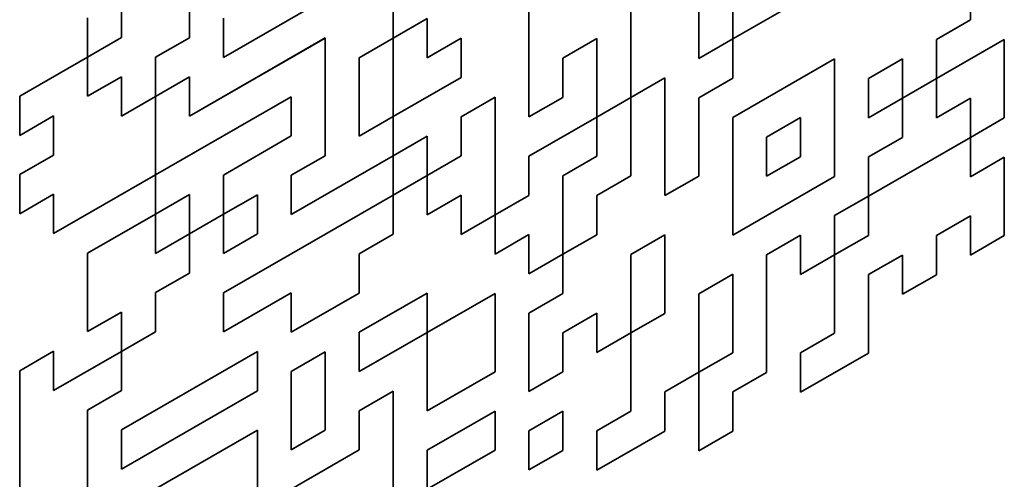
# Model space of a CAD drawing. Header units: millimetres. Extents: x 5 to 415, y 5 to 292.
# Tile 31 of 37: x 378.34 to 382.23, y 226.97 to 228.79. Entities that reach past the tile are written whole.
import ezdxf

# ---------------------------------------------------------------- set-up
doc = ezdxf.new("R2010")
doc.units = ezdxf.units.MM
doc.layers.add('Sichtbar (ISO)', color=7, linetype='Continuous', lineweight=35)

msp = doc.modelspace()

# ---------------------------------------------------------------- linework, layer by layer
at = {"layer": 'Sichtbar (ISO)'}
for p, q in [((381.02581979, 228.63309987), (381.02581979, 229.25330804)), ((381.15985554, 228.71036737), (381.15985554, 229.17552349)), ((381.15992625, 229.17548277), (381.15992625, 228.71032665)), ((380.75753616, 228.47868705), (380.75753616, 229.09889521)), ((380.75760687, 229.09885449), (380.75760687, 228.47864633)), ((379.01422291, 228.7151146), (379.01422291, 229.02521868)), ((379.14832937, 228.63728933), (379.81886166, 229.0234232)), ((380.3552875, 228.40201805), (380.3552875, 229.02222621)), ((382.09860075, 228.78579866), (382.09860075, 228.94076926)), ((382.09867146, 228.94080998), (382.09867146, 228.78575794)), ((378.74593928, 228.71575381), (378.74593928, 228.87072442)), ((378.74600999, 228.87076514), (378.74600999, 228.7157131)), ((379.81879095, 228.71335984), (379.81879095, 228.86841188)), ((379.81886166, 228.86837116), (379.81886166, 228.71331912)), ((381.15992625, 228.71032665), (381.42813916, 228.86478019)), ((378.61190354, 228.63848632), (378.61190354, 228.79353836)), ((379.14825866, 228.63733005), (379.14825866, 228.79238209)), ((379.14832937, 228.79234137), (379.14832937, 228.63728933)), ((379.81886166, 228.71331912), (379.95296812, 228.79054589)), ((379.95289741, 228.63553457), (379.95289741, 228.79050517)), ((379.95296812, 228.79054589), (379.95296812, 228.63549385)), ((381.96449429, 228.70857188), (382.09860075, 228.78579866)), ((382.09867146, 228.78575794), (381.964565, 228.70853116)), ((382.09867146, 228.78575794), (382.09860075, 228.78579866)), ((378.61190354, 228.63856776), (378.74593928, 228.71575381)), ((378.74600999, 228.7157131), (378.61190354, 228.63848632)), ((378.74600999, 228.7157131), (378.74593928, 228.71575381)), ((378.88011645, 228.63788783), (379.01422291, 228.7151146)), ((379.01422291, 228.40509196), (379.55057804, 228.71395833)), ((379.55064875, 228.71391761), (379.01422291, 228.40501052)), ((379.55064875, 228.71391761), (379.55057804, 228.71395833)), ((379.55064875, 228.24876149), (379.55064875, 228.71391761)), ((379.68468449, 228.63613306), (379.81879095, 228.71335984)), ((379.81886166, 228.71331912), (379.6847552, 228.63609234)), ((379.81886166, 228.71331912), (379.81879095, 228.71335984)), ((379.81886166, 228.40321504), (379.81886166, 228.71331912)), ((379.95296812, 228.63549385), (380.08707458, 228.71272062)), ((380.08700387, 228.5577093), (380.08700387, 228.7126799)), ((380.08707458, 228.71272062), (380.08707458, 228.55766858)), ((380.48932324, 228.63433758), (380.6234297, 228.71156435)), ((380.62350041, 228.71152364), (380.48939396, 228.63429686)), ((380.62350041, 228.71152364), (380.6234297, 228.71156435)), ((380.62350041, 228.40141955), (380.62350041, 228.71152364)), ((381.02581979, 228.63318131), (381.15985554, 228.71036737)), ((381.15992625, 228.71032665), (381.02581979, 228.63309987)), ((381.15992625, 228.71032665), (381.15985554, 228.71036737)), ((381.15992625, 228.55527461), (381.15992625, 228.71032665)), ((381.96449429, 228.55351984), (381.96449429, 228.70857188)), ((381.964565, 228.70853116), (381.96449429, 228.70857188)), ((381.964565, 228.70853116), (381.964565, 228.55347912)), ((381.964565, 228.55347912), (382.23277792, 228.70793267)), ((382.23270721, 228.39786931), (382.23270721, 228.70789195)), ((382.23277792, 228.70793267), (382.23277792, 228.39782859)), ((378.34369062, 228.48403278), (378.61190354, 228.63848632)), ((378.61183283, 228.483475), (378.61183283, 228.6384456)), ((378.61190354, 228.63848632), (378.61190354, 228.48343428)), ((378.88011645, 228.48283579), (378.88011645, 228.63788783)), ((379.14832937, 228.63728933), (379.14825866, 228.63733005)), ((379.68468449, 228.32602898), (379.68468449, 228.63613306)), ((379.6847552, 228.63609234), (379.68468449, 228.63613306)), ((379.6847552, 228.63609234), (379.6847552, 228.32598826)), ((379.95289741, 228.63553457), (379.95296812, 228.63549385)), ((380.48932324, 228.47928554), (380.48932324, 228.63433758)), ((380.48939396, 228.63429686), (380.48932324, 228.63433758)), ((380.48939396, 228.63429686), (380.48939396, 228.47924482)), ((381.15985554, 228.40026328), (381.56217491, 228.6319436)), ((381.56224562, 228.63190288), (381.15992625, 228.40022256)), ((381.56224562, 228.63190288), (381.56217491, 228.6319436)), ((381.56224562, 228.16674676), (381.56224562, 228.63190288)), ((381.69628137, 228.55411834), (381.83038783, 228.63134511)), ((381.83045854, 228.63130439), (381.69635208, 228.55407762)), ((381.83045854, 228.63130439), (381.83038783, 228.63134511)), ((381.83045854, 228.47625235), (381.83045854, 228.63130439)), ((378.61190354, 228.48343428), (378.74600999, 228.56066105)), ((378.74593928, 228.40564973), (378.74593928, 228.56062033)), ((378.74600999, 228.56066105), (378.74600999, 228.40560901)), ((378.88011645, 228.48291723), (379.0141522, 228.56010328)), ((379.01422291, 228.56006256), (378.88011645, 228.48283579)), ((379.01422291, 228.56006256), (379.0141522, 228.56010328)), ((379.01422291, 228.40501052), (379.01422291, 228.56006256)), ((379.81886166, 228.40329648), (380.08700387, 228.5577093)), ((380.08707458, 228.55766858), (379.81886166, 228.40321504)), ((380.08707458, 228.55766858), (380.08700387, 228.5577093)), ((380.75760687, 228.47864633), (380.89171333, 228.5558731)), ((380.89164262, 228.0907577), (380.89164262, 228.55583238)), ((380.89171333, 228.5558731), (380.89171333, 228.09071698)), ((381.02581979, 228.47804783), (381.15992625, 228.55527461)), ((381.69628137, 228.3990663), (381.69628137, 228.55411834)), ((381.69635208, 228.55407762), (381.69628137, 228.55411834)), ((381.69635208, 228.55407762), (381.69635208, 228.39902558)), ((381.83045854, 228.47633379), (381.96449429, 228.55351984)), ((381.964565, 228.55347912), (381.83045854, 228.47625235)), ((381.964565, 228.55347912), (381.96449429, 228.55351984)), ((381.964565, 228.39842708), (381.964565, 228.55347912)), ((378.34369062, 228.32898073), (378.34369062, 228.48403278)), ((378.61183283, 228.483475), (378.61190354, 228.48343428)), ((378.74600999, 228.40560901), (378.88011645, 228.48283579)), ((378.88004574, 228.17277242), (378.88004574, 228.48279507)), ((378.88011645, 228.48283579), (378.88011645, 228.1727317)), ((378.88011645, 228.1727317), (379.41654229, 228.4816388)), ((379.41647158, 228.32662748), (379.41647158, 228.48159808)), ((379.41654229, 228.4816388), (379.41654229, 228.32658676)), ((380.08707458, 228.40261654), (380.22118104, 228.47984332)), ((380.22111033, 228.01472791), (380.22111033, 228.4798026)), ((380.22118104, 228.47984332), (380.22118104, 228.01468719)), ((380.3552875, 228.40209949), (380.48932324, 228.47928554)), ((380.48939396, 228.47924482), (380.3552875, 228.40201805)), ((380.48939396, 228.47924482), (380.48932324, 228.47928554)), ((380.62350041, 228.40150099), (380.75753616, 228.47868705)), ((380.75760687, 228.47864633), (380.62350041, 228.40141955)), ((380.75760687, 228.47864633), (380.75753616, 228.47868705)), ((380.75760687, 228.16854224), (380.75760687, 228.47864633)), ((381.02581979, 228.16794375), (381.02581979, 228.47804783)), ((381.69635208, 228.39902558), (381.83045854, 228.47625235)), ((381.83038783, 228.32124103), (381.83038783, 228.47621163)), ((381.83045854, 228.47625235), (381.83045854, 228.32120031)), ((381.964565, 228.39850852), (382.09860075, 228.47569457)), ((382.09867146, 228.47565386), (381.964565, 228.39842708)), ((382.09867146, 228.47565386), (382.09860075, 228.47569457)), ((382.09867146, 228.32060181), (382.09867146, 228.47565386)), ((378.34369062, 228.32906217), (378.47772637, 228.40624823)), ((378.47779708, 228.40620751), (378.34369062, 228.32898073)), ((378.47779708, 228.40620751), (378.47772637, 228.40624823)), ((378.47779708, 228.25115547), (378.47779708, 228.40620751)), ((378.74593928, 228.40564973), (378.74600999, 228.40560901)), ((379.6847552, 228.32598826), (379.81886166, 228.40321504)), ((379.81879095, 228.24820371), (379.81879095, 228.40317432)), ((379.81886166, 228.40321504), (379.81886166, 228.248163)), ((380.08707458, 228.2475645), (380.08707458, 228.40261654)), ((380.3552875, 228.24696601), (380.62350041, 228.40141955)), ((380.6234297, 228.24640823), (380.6234297, 228.40137883)), ((380.62350041, 228.40141955), (380.62350041, 228.24636751)), ((381.15985554, 227.93510716), (381.15985554, 228.40026328)), ((381.15992625, 228.40022256), (381.15985554, 228.40026328)), ((381.15992625, 228.40022256), (381.15992625, 227.93506644)), ((381.29403271, 228.3223973), (381.42813916, 228.39962407)), ((381.42806845, 228.24461275), (381.42806845, 228.39958335)), ((381.42813916, 228.39962407), (381.42813916, 228.24457203)), ((381.69628137, 228.3990663), (381.69635208, 228.39902558)), ((382.09867146, 228.32068325), (382.23270721, 228.39786931)), ((382.23277792, 228.39782859), (382.09867146, 228.32060181)), ((382.23277792, 228.39782859), (382.23270721, 228.39786931)), ((379.14825866, 228.17217393), (379.41647158, 228.32662748)), ((379.41654229, 228.32658676), (379.14832937, 228.17213321)), ((379.41654229, 228.32658676), (379.41647158, 228.32662748)), ((379.68468449, 228.32602898), (379.6847552, 228.32598826)), ((379.81886166, 228.248163), (379.95296812, 228.32538977)), ((379.95289741, 228.17037845), (379.95289741, 228.32534905)), ((379.95296812, 228.32538977), (379.95296812, 228.17033773)), ((381.29403271, 228.16734526), (381.29403271, 228.3223973)), ((381.69628137, 228.24401425), (381.83038783, 228.32124103)), ((381.83045854, 228.32120031), (381.69635208, 228.24397354)), ((381.69635208, 228.08892149), (382.09867146, 228.32060181)), ((381.83045854, 228.32120031), (381.83038783, 228.32124103)), ((382.09860075, 228.16559049), (382.09860075, 228.32056109)), ((382.09867146, 228.32060181), (382.09867146, 228.16554977)), ((378.34369062, 228.17392869), (378.47779708, 228.25115547)), ((379.41654229, 228.17153472), (379.55064875, 228.24876149)), ((379.41654229, 228.01656411), (379.81879095, 228.24820371)), ((379.81886166, 228.248163), (379.41654229, 228.01648268)), ((379.81886166, 228.248163), (379.81879095, 228.24820371)), ((379.81886166, 228.09311095), (379.81886166, 228.248163)), ((379.95296812, 228.17033773), (380.08707458, 228.2475645)), ((380.3552875, 228.09191397), (380.3552875, 228.24696601)), ((380.48932324, 228.16918146), (380.6234297, 228.24640823)), ((380.62350041, 228.24636751), (380.48939396, 228.16914074)), ((380.62350041, 228.24636751), (380.6234297, 228.24640823)), ((381.29403271, 228.1674267), (381.42806845, 228.24461275)), ((381.42813916, 228.24457203), (381.29403271, 228.16734526)), ((381.42813916, 228.24457203), (381.42806845, 228.24461275)), ((381.69628137, 228.08896221), (381.69628137, 228.24401425)), ((381.69635208, 228.24397354), (381.69628137, 228.24401425)), ((381.69635208, 228.24397354), (381.69635208, 228.08892149)), ((382.09867146, 228.16554977), (382.23277792, 228.24277655)), ((382.23270721, 227.93271318), (382.23270721, 228.24273583)), ((382.23277792, 228.24277655), (382.23277792, 227.93267246)), ((378.34369062, 228.01887665), (378.34369062, 228.17392869)), ((378.47779708, 227.94113282), (378.88004574, 228.17277242)), ((378.88011645, 228.1727317), (378.88004574, 228.17277242)), ((378.88011645, 228.1727317), (378.47779708, 227.94105138)), ((378.88011645, 228.01767966), (378.88011645, 228.1727317)), ((379.14825866, 228.01712189), (379.14825866, 228.17217393)), ((379.14825866, 228.17217393), (379.14832937, 228.17213321)), ((379.14832937, 228.17213321), (379.14832937, 228.01708117)), ((379.41654229, 228.01648268), (379.41654229, 228.17153472)), ((379.81886166, 228.09319239), (379.95289741, 228.17037845)), ((379.95296812, 228.17033773), (379.81886166, 228.09311095)), ((379.95296812, 228.17033773), (379.95289741, 228.17037845)), ((379.95296812, 228.01528569), (379.95296812, 228.17033773)), ((380.48932324, 227.85907738), (380.48932324, 228.16918146)), ((380.48939396, 228.16914074), (380.48932324, 228.16918146)), ((380.48939396, 228.16914074), (380.48939396, 227.85903666)), ((380.62350041, 228.09131547), (380.75760687, 228.16854224)), ((380.89171333, 228.09071698), (381.02581979, 228.16794375)), ((381.15992625, 227.93506644), (381.56224562, 228.16674676)), ((382.09860075, 228.16559049), (382.09867146, 228.16554977)), ((378.34369062, 228.01895809), (378.47772637, 228.09614415)), ((378.47779708, 228.09610343), (378.34369062, 228.01887665)), ((378.47779708, 228.09610343), (378.47772637, 228.09614415)), ((378.47779708, 227.94105138), (378.47779708, 228.09610343)), ((378.88011645, 228.0177611), (379.0141522, 228.09494716)), ((379.01422291, 228.09490644), (378.88011645, 228.01767966)), ((379.01422291, 228.09490644), (379.0141522, 228.09494716)), ((379.01422291, 227.9398544), (379.01422291, 228.09490644)), ((379.14832937, 228.01708117), (379.28243583, 228.09430794)), ((379.14832937, 227.70697709), (379.81886166, 228.09311095)), ((379.28236512, 227.93929662), (379.28236512, 228.09426722)), ((379.28243583, 228.09430794), (379.28243583, 227.9392559)), ((379.81879095, 227.93809963), (379.81879095, 228.09307023)), ((379.81886166, 228.09311095), (379.81886166, 227.93805891)), ((379.95296812, 228.01536713), (380.08700387, 228.09255318)), ((380.08707458, 228.09251246), (379.95296812, 228.01528569)), ((380.08707458, 228.09251246), (380.08700387, 228.09255318)), ((380.08707458, 227.93746042), (380.08707458, 228.09251246)), ((380.22118104, 228.01468719), (380.3552875, 228.09191397)), ((380.62350041, 227.93626343), (380.62350041, 228.09131547)), ((380.89164262, 228.0907577), (380.89171333, 228.09071698)), ((381.56217491, 228.01173544), (381.69628137, 228.08896221)), ((381.69635208, 228.08892149), (381.56224562, 228.01169472)), ((381.69635208, 228.08892149), (381.69628137, 228.08896221)), ((381.69635208, 227.93386945), (381.69635208, 228.08892149)), ((378.61190354, 227.86322612), (378.88011645, 228.01767966)), ((378.88004574, 227.86266834), (378.88004574, 228.01763894)), ((378.88011645, 228.01767966), (378.88011645, 227.86262762)), ((379.01422291, 227.93993584), (379.14825866, 228.01712189)), ((379.14832937, 228.01708117), (379.01422291, 227.9398544)), ((379.14832937, 228.01708117), (379.14825866, 228.01712189)), ((379.14832937, 227.86202913), (379.14832937, 228.01708117)), ((380.08707458, 227.93754186), (380.22111033, 228.01472791)), ((380.22118104, 228.01468719), (380.08707458, 227.93746042)), ((380.22118104, 228.01468719), (380.22111033, 228.01472791)), ((380.22118104, 227.85963515), (380.22118104, 228.01468719)), ((381.56217491, 227.8566834), (381.56217491, 228.01173544)), ((381.56224562, 228.01169472), (381.56217491, 228.01173544)), ((381.56224562, 228.01169472), (381.56224562, 227.85664268)), ((381.96449429, 227.93331168), (382.09860075, 228.01053845)), ((382.09867146, 228.01049773), (381.964565, 227.93327096)), ((382.09867146, 228.01049773), (382.09860075, 228.01053845)), ((382.09867146, 227.85544569), (382.09867146, 228.01049773)), ((378.88011645, 227.86262762), (379.01422291, 227.9398544)), ((379.0141522, 227.78484307), (379.0141522, 227.93981368)), ((379.01422291, 227.9398544), (379.01422291, 227.78480236)), ((379.14832937, 227.86211057), (379.28236512, 227.93929662)), ((379.28243583, 227.9392559), (379.14832937, 227.86202913)), ((379.28243583, 227.9392559), (379.28236512, 227.93929662)), ((379.68468449, 227.86087286), (379.81879095, 227.93809963)), ((379.81886166, 227.93805891), (379.6847552, 227.86083214)), ((379.81886166, 227.93805891), (379.81879095, 227.93809963)), ((380.22118104, 227.85971659), (380.35521679, 227.93690264)), ((380.3552875, 227.93686192), (380.22118104, 227.85963515)), ((380.3552875, 227.93686192), (380.35521679, 227.93690264)), ((380.3552875, 227.78180988), (380.3552875, 227.93686192)), ((380.48939396, 227.85903666), (380.62350041, 227.93626343)), ((380.75753616, 227.85847888), (380.89164262, 227.93570566)), ((380.89171333, 227.93566494), (380.75760687, 227.85843816)), ((380.89171333, 227.93566494), (380.89164262, 227.93570566)), ((380.89171333, 227.62556085), (380.89171333, 227.93566494)), ((381.15985554, 227.93510716), (381.15992625, 227.93506644)), ((381.293962, 227.85728189), (381.42806845, 227.93450867)), ((381.42813916, 227.93446795), (381.29403271, 227.85724117)), ((381.42813916, 227.93446795), (381.42806845, 227.93450867)), ((381.42813916, 227.77941591), (381.42813916, 227.93446795)), ((381.56224562, 227.85664268), (381.69635208, 227.93386945)), ((381.96449429, 227.77825964), (381.96449429, 227.93331168)), ((381.964565, 227.93327096), (381.96449429, 227.93331168)), ((381.964565, 227.93327096), (381.964565, 227.77821892)), ((382.09867146, 227.85552713), (382.23270721, 227.93271318)), ((382.23277792, 227.93267246), (382.09867146, 227.85544569)), ((382.23277792, 227.93267246), (382.23270721, 227.93271318)), ((378.61190354, 227.55312204), (378.61190354, 227.86322612)), ((378.88004574, 227.86266834), (378.88011645, 227.86262762)), ((379.68468449, 227.70582082), (379.68468449, 227.86087286)), ((379.6847552, 227.86083214), (379.68468449, 227.86087286)), ((379.6847552, 227.86083214), (379.6847552, 227.7057801)), ((380.3552875, 227.78189132), (380.48932324, 227.85907738)), ((380.48939396, 227.85903666), (380.3552875, 227.78180988)), ((380.48939396, 227.85903666), (380.48932324, 227.85907738)), ((380.48939396, 227.70398462), (380.48939396, 227.85903666)), ((380.75753616, 227.5483748), (380.75753616, 227.85847888)), ((380.75760687, 227.85843816), (380.75753616, 227.85847888)), ((380.75760687, 227.85843816), (380.75760687, 227.54833408)), ((381.293962, 227.39212577), (381.293962, 227.85728189)), ((381.29403271, 227.85724117), (381.293962, 227.85728189)), ((381.29403271, 227.85724117), (381.29403271, 227.39208505)), ((381.42813916, 227.77949735), (381.56217491, 227.8566834)), ((381.56224562, 227.85664268), (381.42813916, 227.77941591)), ((381.56224562, 227.85664268), (381.56217491, 227.8566834)), ((381.56224562, 227.5465386), (381.56224562, 227.85664268)), ((381.69628137, 227.77885813), (381.83038783, 227.85608491)), ((381.83045854, 227.85604419), (381.69635208, 227.77881741)), ((381.83045854, 227.85604419), (381.83038783, 227.85608491)), ((381.83045854, 227.70099214), (381.83045854, 227.85604419)), ((378.88004574, 227.7076163), (379.0141522, 227.78484307)), ((379.01422291, 227.78480236), (378.88011645, 227.70757558)), ((379.01422291, 227.78480236), (379.0141522, 227.78484307)), ((381.02574908, 227.70282835), (381.15985554, 227.78005512)), ((381.15992625, 227.7800144), (381.02581979, 227.70278763)), ((381.15992625, 227.7800144), (381.15985554, 227.78005512)), ((381.15992625, 227.46991032), (381.15992625, 227.7800144)), ((381.69628137, 227.46875405), (381.69628137, 227.77885813)), ((381.69635208, 227.77881741), (381.69628137, 227.77885813)), ((381.69635208, 227.77881741), (381.69635208, 227.46871333)), ((381.83045854, 227.70107358), (381.96449429, 227.77825964)), ((381.964565, 227.77821892), (381.83045854, 227.70099214)), ((381.964565, 227.77821892), (381.96449429, 227.77825964)), ((378.88004574, 227.55256426), (378.88004574, 227.7076163)), ((378.88011645, 227.70757558), (378.88004574, 227.7076163)), ((378.88011645, 227.70757558), (378.88011645, 227.55252354)), ((379.14832937, 227.55192505), (379.14832937, 227.70697709)), ((379.14832937, 227.55200649), (379.41647158, 227.70641931)), ((379.41654229, 227.70637859), (379.14832937, 227.55192505)), ((379.41654229, 227.70637859), (379.41647158, 227.70641931)), ((379.41654229, 227.55132655), (379.41654229, 227.70637859)), ((379.41654229, 227.55140799), (379.68468449, 227.70582082)), ((379.6847552, 227.7057801), (379.41654229, 227.55132655)), ((379.6847552, 227.7057801), (379.68468449, 227.70582082)), ((379.6847552, 227.55072806), (379.95296812, 227.7051816)), ((379.95289741, 227.55017028), (379.95289741, 227.70514089)), ((379.95296812, 227.7051816), (379.95296812, 227.55012956)), ((379.95296812, 227.55012956), (380.22118104, 227.70458311)), ((380.22111033, 227.39451975), (380.22111033, 227.70454239)), ((380.22118104, 227.70458311), (380.22118104, 227.39447903)), ((380.3552875, 227.62675784), (380.48939396, 227.70398462)), ((381.02574908, 227.39272427), (381.02574908, 227.70282835)), ((381.02581979, 227.70278763), (381.02574908, 227.70282835)), ((381.02581979, 227.70278763), (381.02581979, 227.39268355)), ((378.61190354, 227.55320347), (378.74593928, 227.63038953)), ((378.74600999, 227.63034881), (378.61190354, 227.55312204)), ((378.74600999, 227.63034881), (378.74593928, 227.63038953)), ((378.74600999, 227.47529677), (378.74600999, 227.63034881)), ((380.3552875, 227.31665376), (380.3552875, 227.62675784)), ((380.48932324, 227.54897329), (380.6234297, 227.62620007)), ((380.62350041, 227.62615935), (380.48939396, 227.54893258)), ((380.62350041, 227.62615935), (380.6234297, 227.62620007)), ((380.62350041, 227.47110731), (380.62350041, 227.62615935)), ((380.75760687, 227.54833408), (380.89171333, 227.62556085)), ((378.74600999, 227.47537821), (378.88004574, 227.55256426)), ((378.88011645, 227.55252354), (378.74600999, 227.47529677)), ((378.88011645, 227.55252354), (378.88004574, 227.55256426)), ((379.6847552, 227.39567602), (379.6847552, 227.55072806)), ((379.6847552, 227.39575746), (379.95289741, 227.55017028)), ((379.95296812, 227.55012956), (379.6847552, 227.39567602)), ((379.95296812, 227.55012956), (379.95289741, 227.55017028)), ((379.95296812, 227.24002548), (379.95296812, 227.55012956)), ((380.48932324, 227.39392125), (380.48932324, 227.54897329)), ((380.48939396, 227.54893258), (380.48932324, 227.54897329)), ((380.48939396, 227.54893258), (380.48939396, 227.39388053)), ((380.62350041, 227.47118875), (380.75753616, 227.5483748)), ((380.75760687, 227.54833408), (380.62350041, 227.47110731)), ((380.75760687, 227.54833408), (380.75753616, 227.5483748)), ((380.75760687, 227.23823), (380.75760687, 227.54833408)), ((381.42813916, 227.46931182), (381.56224562, 227.5465386)), ((378.34369062, 227.39866849), (378.47779708, 227.47589526)), ((378.47772637, 227.32088394), (378.47772637, 227.47585454)), ((378.47779708, 227.47589526), (378.47779708, 227.32084322)), ((378.47779708, 227.32084322), (378.74600999, 227.47529677)), ((378.74593928, 227.32028545), (378.74593928, 227.47525605)), ((378.74600999, 227.47529677), (378.74600999, 227.32024473)), ((378.74600999, 227.16519269), (379.28243583, 227.47409978)), ((379.28236512, 227.31908846), (379.28236512, 227.47405906)), ((379.28243583, 227.47409978), (379.28243583, 227.31904774)), ((379.41654229, 227.39627451), (379.55064875, 227.47350128)), ((379.55057804, 227.16343792), (379.55057804, 227.47346057)), ((379.55064875, 227.47350128), (379.55064875, 227.1633972)), ((381.02581979, 227.39268355), (381.15992625, 227.46991032)), ((381.42813916, 227.31425978), (381.42813916, 227.46931182)), ((381.42813916, 227.31434122), (381.69628137, 227.46875405)), ((381.69635208, 227.46871333), (381.42813916, 227.31425978)), ((381.69635208, 227.46871333), (381.69628137, 227.46875405)), ((378.34369062, 226.77846033), (378.34369062, 227.39866849)), ((379.41654229, 227.08617043), (379.41654229, 227.39627451)), ((379.95296812, 227.24010692), (380.22111033, 227.39451975)), ((380.22118104, 227.39447903), (379.95296812, 227.24002548)), ((380.22118104, 227.39447903), (380.22111033, 227.39451975)), ((380.3552875, 227.3167352), (380.48932324, 227.39392125)), ((380.48939396, 227.39388053), (380.3552875, 227.31665376)), ((380.48939396, 227.39388053), (380.48932324, 227.39392125)), ((380.89164262, 227.31549749), (381.02574908, 227.39272427)), ((381.02581979, 227.39268355), (380.89171333, 227.31545677)), ((381.02581979, 227.39268355), (381.02574908, 227.39272427)), ((381.02581979, 227.08257946), (381.02581979, 227.39268355)), ((381.15985554, 227.314899), (381.293962, 227.39212577)), ((381.29403271, 227.39208505), (381.15992625, 227.31485828)), ((381.29403271, 227.39208505), (381.293962, 227.39212577)), ((378.47772637, 227.32088394), (378.47779708, 227.32084322)), ((378.61183283, 227.24305867), (378.74593928, 227.32028545)), ((378.74600999, 227.32024473), (378.61190354, 227.24301795)), ((378.74600999, 227.32024473), (378.74593928, 227.32028545)), ((378.74600999, 227.01022208), (379.28236512, 227.31908846)), ((379.28243583, 227.31904774), (378.74600999, 227.01014065)), ((379.28243583, 227.31904774), (379.28236512, 227.31908846)), ((379.6847552, 227.24062398), (379.81886166, 227.31785075)), ((379.81879095, 226.85273535), (379.81879095, 227.31781003)), ((379.81886166, 227.31785075), (379.81886166, 226.85269463)), ((380.89164262, 227.16044545), (380.89164262, 227.31549749)), ((380.89171333, 227.31545677), (380.89164262, 227.31549749)), ((380.89171333, 227.31545677), (380.89171333, 227.16040473)), ((381.15985554, 227.15984696), (381.15985554, 227.314899)), ((381.15992625, 227.31485828), (381.15985554, 227.314899)), ((381.15992625, 227.31485828), (381.15992625, 227.15980624)), ((378.61183283, 226.93295459), (378.61183283, 227.24305867)), ((378.61190354, 227.24301795), (378.61183283, 227.24305867)), ((378.61190354, 227.24301795), (378.61190354, 226.93291387)), ((379.6847552, 227.08557194), (379.6847552, 227.24062398)), ((379.95296812, 227.08497344), (380.22118104, 227.23942699)), ((380.22111033, 227.08441567), (380.22111033, 227.23938627)), ((380.22118104, 227.23942699), (380.22118104, 227.08437495)), ((380.3552875, 227.16160172), (380.48939396, 227.23882849)), ((380.48932324, 227.08381717), (380.48932324, 227.23878777)), ((380.48939396, 227.23882849), (380.48939396, 227.08377645)), ((380.62350041, 227.16100323), (380.75760687, 227.23823)), ((378.34369062, 226.62340828), (379.28243583, 227.1639957)), ((378.74600999, 227.01014065), (378.74600999, 227.16519269)), ((379.28236512, 226.07867213), (379.28236512, 227.16395498)), ((379.28243583, 227.1639957), (379.28243583, 226.07863141)), ((379.41654229, 227.08625187), (379.55057804, 227.16343792)), ((379.55064875, 227.1633972), (379.41654229, 227.08617043)), ((379.55064875, 227.1633972), (379.55057804, 227.16343792)), ((380.3552875, 227.00654968), (380.3552875, 227.16160172)), ((380.62350041, 227.00595118), (380.62350041, 227.16100323)), ((380.62350041, 227.00603262), (380.89164262, 227.16044545)), ((380.89171333, 227.16040473), (380.62350041, 227.00595118)), ((380.89171333, 227.16040473), (380.89164262, 227.16044545)), ((381.02581979, 227.0826609), (381.15985554, 227.15984696)), ((381.15992625, 227.15980624), (381.02581979, 227.08257946)), ((381.15992625, 227.15980624), (381.15985554, 227.15984696)), ((379.41654229, 226.93111839), (379.6847552, 227.08557194)), ((379.95296812, 226.9299214), (379.95296812, 227.08497344)), ((379.95296812, 226.93000284), (380.22111033, 227.08441567)), ((380.22118104, 227.08437495), (379.95296812, 226.9299214)), ((380.22118104, 227.08437495), (380.22111033, 227.08441567)), ((380.3552875, 227.00663112), (380.48932324, 227.08381717)), ((380.48939396, 227.08377645), (380.48932324, 227.08381717)), ((380.48939396, 227.08377645), (380.3552875, 227.00654968))]:
    msp.add_line(p, q, dxfattribs=at)

doc.saveas('drawing.dxf')
